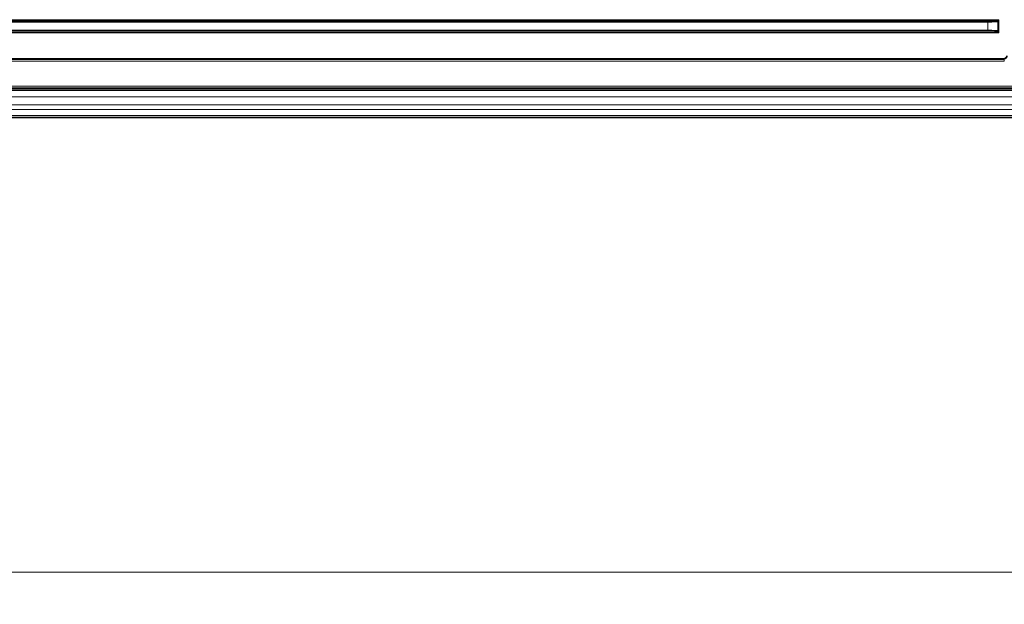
# Model space of a CAD drawing. Header units: millimetres. Extents: x 0 to 1118, y 0 to 864.
# Tile 106 of 256: x 144 to 219, y 401 to 446. Entities that reach past the tile are written whole.
import ezdxf

# ---------------------------------------------------------------- set-up
doc = ezdxf.new("R2010")
doc.units = ezdxf.units.MM
doc.styles.add('SLDTEXTSTYLE0', font='TXT', dxfattribs={"width": 0.605})
doc.dimstyles.new('SLDDIMSTYLE0', dxfattribs={"dimtxt": 3.175, "dimasz": 4.572, "dimexe": 0, "dimexo": 0.0625, "dimgap": 0.79375, "dimtad": 0, "dimtih": 1, "dimtoh": 1, "dimdec": 1, "dimlfac": 4, "dimrnd": 1e-09, "dimzin": 12, "dimdsep": 46, "dimtxsty": 'SLDTEXTSTYLE0', "dimsah": 1, "dimcen": 0.09, "dimadec": 0, "dimazin": 3, "dimtfac": 1, "dimtofl": 0, "dimtmove": 0, "dimatfit": 3, "dimfxl": 1, "dimfrac": 2, "dimtolj": 1, "dimtzin": 12, "dimarcsym": 0})

# ---------------------------------------------------------------- blocks, each defined once
blk = doc.blocks.new('_D_4')
at = {"color": 7, "linetype": 'Continuous', "lineweight": 0}
for p, q in [((26.374, 437.608), (26.374, 402.322)), ((227.249, 418.163), (227.249, 402.322)), ((128.024, 406.358), (126.933, 406.358)), ((126.933, 406.358), (126.933, 401.486)), ((136.513, 406.358), (137.604, 406.358)), ((137.604, 406.358), (137.604, 401.486)), ((26.374, 403.922), (114.201, 403.922)), ((227.249, 403.922), (139.422, 403.922)), ((126.933, 401.486), (128.024, 401.486)), ((137.604, 401.486), (136.513, 401.486))]:
    blk.add_line(p, q, dxfattribs=at)
at = {"color": 7, "linetype": 'Continuous', "lineweight": 18}
for points in [[(26.374, 403.922), (30.946, 403.16), (30.946, 404.684)], [(227.249, 403.922), (222.677, 404.684), (222.677, 403.16)]]:
    blk.add_solid(points, dxfattribs=at)
at = {"color": 7, "linetype": 'Continuous', "lineweight": 18, "char_height": 3.175, "attachment_point": 1, "style": 'SLDTEXTSTYLE0'}
for s, insert in [('803.5', (114.927, 405.578)), ('31.6', (128.024, 405.578))]:
    blk.add_mtext(s, dxfattribs=dict(at, insert=insert))

msp = doc.modelspace()

# ---------------------------------------------------------------- linework, layer by layer
at = {"color": 7, "linetype": 'Continuous', "lineweight": 18}
for p, q in [((42.8451, 445.6386), (218.1531, 445.6386)), ((218.0533, 445.5887), (42.9449, 445.5887)), ((43.6611, 445.5039), (217.3371, 445.5039)), ((217.3371, 445.454), (43.6611, 445.454)), ((217.3371, 445.454), (217.3371, 445.5039)), ((217.3371, 444.8414), (217.3371, 445.454)), ((218.037, 445.5399), (218.0532, 445.5885)), ((218.0533, 445.5887), (218.1531, 445.6386)), ((218.1031, 445.5386), (218.087, 445.49)), ((218.087, 445.49), (218.087, 444.8053)), ((218.1031, 444.7568), (218.1031, 445.5386)), ((218.1531, 445.6386), (218.1032, 445.5388)), ((218.1531, 445.6386), (218.1531, 444.6567)), ((218.1531, 444.6567), (42.8451, 444.6567)), ((42.9449, 444.7067), (218.0533, 444.7067)), ((43.6611, 444.8414), (217.3371, 444.8414)), ((217.3371, 444.7914), (43.6611, 444.7914)), ((217.3371, 444.7914), (217.3371, 444.8414)), ((218.0532, 444.7068), (218.037, 444.7554)), ((218.1531, 444.6567), (218.0533, 444.7067)), ((218.087, 444.8053), (218.1031, 444.7568)), ((218.1032, 444.7566), (218.1531, 444.6567)), ((42.4262, 442.6411), (218.572, 442.6411)), ((218.572, 442.5161), (42.4262, 442.5161)), ((42.4531, 442.7179), (218.5451, 442.7179)), ((218.5451, 442.668), (42.4531, 442.668)), ((218.5451, 442.7179), (218.5451, 442.668)), ((218.572, 442.6411), (218.5451, 442.668)), ((218.572, 442.5161), (218.572, 442.6411)), ((37.7608, 440.6107), (223.2374, 440.6107)), ((223.2374, 440.4857), (37.7608, 440.4857)), ((38.5366, 440.4389), (222.4616, 440.4389)), ((38.5366, 439.8139), (222.4616, 439.8139)), ((38.5366, 439.2085), (222.4616, 439.2085)), ((38.5366, 438.855), (222.4616, 438.855)), ((38.5366, 438.3979), (222.4616, 438.3979))]:
    msp.add_line(p, q, dxfattribs=at)
at = {"color": 7, "linetype": 'Continuous', "lineweight": 35}
for p, q in [((223.2483, 440.4595), (37.7499, 440.4595)), ((38.5366, 440.3139), (222.4616, 440.3139)), ((38.5366, 438.2514), (222.4616, 438.2514))]:
    msp.add_line(p, q, dxfattribs=at)
at = {"color": 7, "linetype": 'Continuous', "lineweight": 18}
for centre, radius, start, end in [((218.037, 445.4899), 0.05, 0.096216, 89.973633), ((218.0531, 445.5385), 0.05, 0.096216, 89.973633), ((218.0531, 445.5386), 0.0501, 0.183596, 89.816404), ((218.037, 444.8054), 0.05, 270.026367, 359.903784), ((218.0531, 444.7569), 0.05, 270.026367, 359.903784), ((218.0531, 444.7567), 0.0501, 270.183596, 359.816404)]:
    msp.add_arc(centre, radius, start, end, dxfattribs=at)
for centre, major_axis, ratio, start_param, end_param in [((217.3371, 445.5406), (0.7, 0), 0.0524078, 4.712389, 6.265732), ((217.3371, 445.4907), (0.75, 0), 0.0489139, 4.712389, 6.265732), ((218.1531, 445.5884), (0.1, 0), 0.0524078, 3.0892328, 3.1241394), ((218.1531, 445.5385), (0.05, 0), 0.1048156, 3.0892328, 3.1241394), ((217.3371, 444.8047), (0.75, 0), 0.0489139, 0.0174533, 1.5707963), ((217.3371, 444.7548), (0.7, 0), 0.0524078, 0.0174533, 1.5707963), ((218.1531, 444.7069), (0.1, 0), 0.0524078, 3.1590459, 3.1939525), ((218.1531, 444.7569), (0.05, 0), 0.1048156, 3.1590459, 3.1939525), ((218.5451, 442.918), (0.1768, -0.1768), 0.9998172, 5.4979394, 7.0684312), ((218.5451, 442.918), (-0.1415, 0.1415), 0.9996955, 2.3563468, 3.9268385)]:
    msp.add_ellipse(centre, major_axis=major_axis, ratio=ratio, start_param=start_param, end_param=end_param, dxfattribs=at)

# ---------------------------------------------------------------- dimensions: what is measured, and where the dimension line sits
dim = msp.add_linear_dim(base=(26.3741, 403.9221), p1=(227.2491, 419.7634), p2=(26.3741, 439.2086), dimstyle='SLDDIMSTYLE0', dxfattribs=at)
dim.commit()
dim.dimension.update_dxf_attribs({"geometry": '_D_4', "text_midpoint": (126.8116, 403.9221), "dimtype": 160})

doc.saveas('drawing.dxf')
